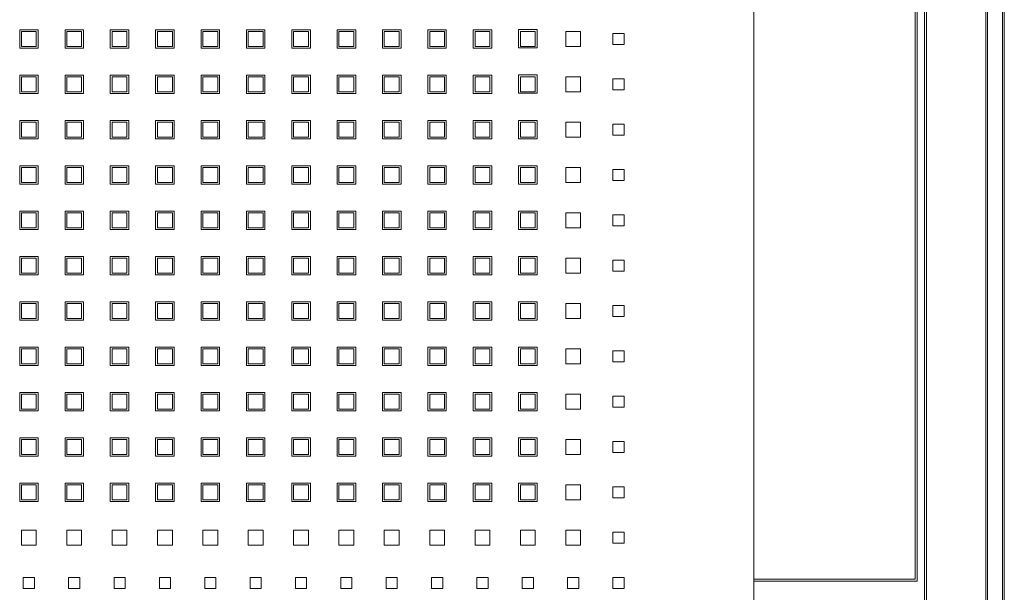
# Model space of a CAD drawing. Header units: millimetres. Extents: x -55054 to 44305, y -132338 to 49528.
# Tile 51 of 72: x 34789 to 35054, y -75463 to -75309. Entities that reach past the tile are written whole.
import ezdxf

# ---------------------------------------------------------------- set-up
doc = ezdxf.new("R2010")
doc.units = ezdxf.units.MM
doc.header["$LTSCALE"] = 100
doc.layers.add('GL-urzadzenia', color=96, linetype='Continuous', lineweight=20)

# ---------------------------------------------------------------- blocks, each defined once
blk = doc.blocks.new('RSen_55_ME_FB_SOg - fxza50a2veb - fully flat decoration panel - SH_daikin_tbq - standard-4997338-bottom')
at = {"lineweight": 18}
for p, q in [((287, -287), (287, 287)), ((287.5, -287.5), (287.5, 287.5)), ((282.5, 282.5), (282.5, -282.5)), ((283, 283), (283, -283)), ((266, -266), (266, 266)), ((266.5, 266.5), (266.5, -266.5)), ((220, -220), (220, 220)), ((220, 220), (220, -220)), ((263.5, -182.5), (263.5, 182.5)), ((264, 183), (264, -183)), ((22.04, -34.24), (27.04, -34.24)), ((22.04, -39.24), (22.04, -34.24)), ((27.04, -34.24), (27.04, -39.24)), ((34.27, -34.24), (39.27, -34.24)), ((34.27, -39.24), (34.27, -34.24)), ((39.27, -34.24), (39.27, -39.24)), ((46.47, -39.24), (46.47, -34.24)), ((46.47, -34.24), (51.47, -34.24)), ((51.47, -34.24), (51.47, -39.24)), ((58.67, -39.24), (58.67, -34.24)), ((58.67, -34.24), (63.67, -34.24)), ((63.67, -34.24), (63.67, -39.24)), ((70.93, -34.24), (75.93, -34.24)), ((70.93, -39.24), (70.93, -34.24)), ((75.93, -34.24), (75.93, -39.24)), ((83.16, -34.24), (88.16, -34.24)), ((83.16, -39.24), (83.16, -34.24)), ((88.16, -34.24), (88.16, -39.24)), ((95.42, -34.24), (100.42, -34.24)), ((95.42, -39.24), (95.42, -34.24)), ((100.42, -34.24), (100.42, -39.24)), ((107.65, -34.24), (112.65, -34.24)), ((107.65, -39.24), (107.65, -34.24)), ((112.65, -34.24), (112.65, -39.24)), ((119.85, -39.24), (119.85, -34.24)), ((119.85, -34.24), (124.85, -34.24)), ((124.85, -34.24), (124.85, -39.24)), ((132.05, -39.24), (132.05, -34.24)), ((132.05, -34.24), (137.05, -34.24)), ((137.05, -34.24), (137.05, -39.24)), ((144.31, -34.24), (149.31, -34.24)), ((144.31, -39.24), (144.31, -34.24)), ((149.31, -34.24), (149.31, -39.24)), ((156.54, -39.14), (156.54, -34.14)), ((156.54, -34.14), (161.54, -34.14)), ((161.54, -34.14), (161.54, -39.14)), ((26.51, -34.74), (22.51, -34.74)), ((22.51, -34.74), (22.51, -38.74)), ((26.51, -38.74), (26.51, -34.74)), ((38.74, -34.74), (34.74, -34.74)), ((34.74, -34.74), (34.74, -38.74)), ((38.74, -38.74), (38.74, -34.74)), ((50.97, -34.74), (46.97, -34.74)), ((46.97, -34.74), (46.97, -38.74)), ((50.97, -38.74), (50.97, -34.74)), ((63.2, -34.74), (59.2, -34.74)), ((59.2, -34.74), (59.2, -38.74)), ((63.2, -38.74), (63.2, -34.74)), ((75.43, -34.74), (71.43, -34.74)), ((71.43, -34.74), (71.43, -38.74)), ((75.43, -38.74), (75.43, -34.74)), ((87.66, -34.74), (83.66, -34.74)), ((83.66, -34.74), (83.66, -38.74)), ((87.66, -38.74), (87.66, -34.74)), ((99.89, -34.74), (95.89, -34.74)), ((95.89, -34.74), (95.89, -38.74)), ((99.89, -38.74), (99.89, -34.74)), ((112.12, -34.74), (108.12, -34.74)), ((108.12, -34.74), (108.12, -38.74)), ((112.12, -38.74), (112.12, -34.74)), ((124.35, -34.74), (120.35, -34.74)), ((120.35, -34.74), (120.35, -38.74)), ((124.35, -38.74), (124.35, -34.74)), ((136.58, -34.74), (132.58, -34.74)), ((132.58, -34.74), (132.58, -38.74)), ((136.58, -38.74), (136.58, -34.74)), ((148.81, -34.74), (144.81, -34.74)), ((144.81, -34.74), (144.81, -38.74)), ((148.81, -38.74), (148.81, -34.74)), ((161.04, -34.74), (157.04, -34.74)), ((157.04, -34.74), (157.04, -38.74)), ((161.04, -38.74), (161.04, -34.74)), ((169.27, -38.74), (169.27, -34.74)), ((169.27, -34.74), (173.27, -34.74)), ((173.27, -34.74), (173.27, -38.74)), ((182, -38.24), (182, -35.24)), ((182, -35.24), (185, -35.24)), ((185, -35.24), (185, -38.24)), ((27.04, -39.24), (22.04, -39.24)), ((22.51, -38.74), (26.51, -38.74)), ((39.27, -39.24), (34.27, -39.24)), ((34.74, -38.74), (38.74, -38.74)), ((51.47, -39.24), (46.47, -39.24)), ((46.97, -38.74), (50.97, -38.74)), ((63.67, -39.24), (58.67, -39.24)), ((59.2, -38.74), (63.2, -38.74)), ((75.93, -39.24), (70.93, -39.24)), ((71.43, -38.74), (75.43, -38.74)), ((88.16, -39.24), (83.16, -39.24)), ((83.66, -38.74), (87.66, -38.74)), ((100.42, -39.24), (95.42, -39.24)), ((95.89, -38.74), (99.89, -38.74)), ((112.65, -39.24), (107.65, -39.24)), ((108.12, -38.74), (112.12, -38.74)), ((124.85, -39.24), (119.85, -39.24)), ((120.35, -38.74), (124.35, -38.74)), ((137.05, -39.24), (132.05, -39.24)), ((132.58, -38.74), (136.58, -38.74)), ((149.31, -39.24), (144.31, -39.24)), ((144.81, -38.74), (148.81, -38.74)), ((161.54, -39.14), (156.54, -39.14)), ((157.04, -38.74), (161.04, -38.74)), ((173.27, -38.74), (169.27, -38.74)), ((185, -38.24), (182, -38.24)), ((22.04, -46.47), (27.04, -46.47)), ((22.04, -51.47), (22.04, -46.47)), ((26.51, -46.97), (22.51, -46.97)), ((22.51, -46.97), (22.51, -50.97)), ((26.51, -50.97), (26.51, -46.97)), ((27.04, -46.47), (27.04, -51.47)), ((34.27, -46.47), (39.27, -46.47)), ((34.27, -51.47), (34.27, -46.47)), ((38.74, -46.97), (34.74, -46.97)), ((34.74, -46.97), (34.74, -50.97)), ((38.74, -50.97), (38.74, -46.97)), ((39.27, -46.47), (39.27, -51.47)), ((46.47, -51.47), (46.47, -46.47)), ((46.47, -46.47), (51.47, -46.47)), ((50.97, -46.97), (46.97, -46.97)), ((46.97, -46.97), (46.97, -50.97)), ((50.97, -50.97), (50.97, -46.97)), ((51.47, -46.47), (51.47, -51.47)), ((58.67, -51.47), (58.67, -46.47)), ((58.67, -46.47), (63.67, -46.47)), ((63.2, -46.97), (59.2, -46.97)), ((59.2, -46.97), (59.2, -50.97)), ((63.2, -50.97), (63.2, -46.97)), ((63.67, -46.47), (63.67, -51.47)), ((70.93, -46.47), (75.93, -46.47)), ((70.93, -51.47), (70.93, -46.47)), ((75.43, -46.97), (71.43, -46.97)), ((71.43, -46.97), (71.43, -50.97)), ((75.43, -50.97), (75.43, -46.97)), ((75.93, -46.47), (75.93, -51.47)), ((83.16, -46.47), (88.16, -46.47)), ((83.16, -51.47), (83.16, -46.47)), ((87.66, -46.97), (83.66, -46.97)), ((83.66, -46.97), (83.66, -50.97)), ((87.66, -50.97), (87.66, -46.97)), ((88.16, -46.47), (88.16, -51.47)), ((95.42, -46.47), (100.42, -46.47)), ((95.42, -51.47), (95.42, -46.47)), ((99.89, -46.97), (95.89, -46.97)), ((95.89, -46.97), (95.89, -50.97)), ((99.89, -50.97), (99.89, -46.97)), ((100.42, -46.47), (100.42, -51.47)), ((107.65, -46.47), (112.65, -46.47)), ((107.65, -51.47), (107.65, -46.47)), ((112.12, -46.97), (108.12, -46.97)), ((108.12, -46.97), (108.12, -50.97)), ((112.12, -50.97), (112.12, -46.97)), ((112.65, -46.47), (112.65, -51.47)), ((119.85, -51.47), (119.85, -46.47)), ((119.85, -46.47), (124.85, -46.47)), ((124.35, -46.97), (120.35, -46.97)), ((120.35, -46.97), (120.35, -50.97)), ((124.35, -50.97), (124.35, -46.97)), ((124.85, -46.47), (124.85, -51.47)), ((132.05, -51.47), (132.05, -46.47)), ((132.05, -46.47), (137.05, -46.47)), ((136.58, -46.97), (132.58, -46.97)), ((132.58, -46.97), (132.58, -50.97)), ((136.58, -50.97), (136.58, -46.97)), ((137.05, -46.47), (137.05, -51.47)), ((144.31, -46.47), (149.31, -46.47)), ((144.31, -51.47), (144.31, -46.47)), ((148.81, -46.97), (144.81, -46.97)), ((144.81, -46.97), (144.81, -50.97)), ((148.81, -50.97), (148.81, -46.97)), ((149.31, -46.47), (149.31, -51.47)), ((156.54, -51.37), (156.54, -46.37)), ((156.54, -46.37), (161.54, -46.37)), ((161.04, -46.97), (157.04, -46.97)), ((157.04, -46.97), (157.04, -50.97)), ((161.04, -50.97), (161.04, -46.97)), ((161.54, -46.37), (161.54, -51.37)), ((169.27, -50.97), (169.27, -46.97)), ((169.27, -46.97), (173.27, -46.97)), ((173.27, -46.97), (173.27, -50.97)), ((182, -50.47), (182, -47.47)), ((182, -47.47), (185, -47.47)), ((185, -47.47), (185, -50.47)), ((27.04, -51.47), (22.04, -51.47)), ((22.51, -50.97), (26.51, -50.97)), ((39.27, -51.47), (34.27, -51.47)), ((34.74, -50.97), (38.74, -50.97)), ((51.47, -51.47), (46.47, -51.47)), ((46.97, -50.97), (50.97, -50.97)), ((63.67, -51.47), (58.67, -51.47)), ((59.2, -50.97), (63.2, -50.97)), ((75.93, -51.47), (70.93, -51.47)), ((71.43, -50.97), (75.43, -50.97)), ((88.16, -51.47), (83.16, -51.47)), ((83.66, -50.97), (87.66, -50.97)), ((100.42, -51.47), (95.42, -51.47)), ((95.89, -50.97), (99.89, -50.97)), ((112.65, -51.47), (107.65, -51.47)), ((108.12, -50.97), (112.12, -50.97)), ((124.85, -51.47), (119.85, -51.47)), ((120.35, -50.97), (124.35, -50.97)), ((137.05, -51.47), (132.05, -51.47)), ((132.58, -50.97), (136.58, -50.97)), ((149.31, -51.47), (144.31, -51.47)), ((144.81, -50.97), (148.81, -50.97)), ((161.54, -51.37), (156.54, -51.37)), ((157.04, -50.97), (161.04, -50.97)), ((173.27, -50.97), (169.27, -50.97)), ((185, -50.47), (182, -50.47)), ((22.04, -58.7), (27.04, -58.7)), ((22.04, -63.7), (22.04, -58.7)), ((26.51, -59.2), (22.51, -59.2)), ((22.51, -59.2), (22.51, -63.2)), ((26.51, -63.2), (26.51, -59.2)), ((27.04, -58.7), (27.04, -63.7)), ((34.27, -58.7), (39.27, -58.7)), ((34.27, -63.7), (34.27, -58.7)), ((38.74, -59.2), (34.74, -59.2)), ((34.74, -59.2), (34.74, -63.2)), ((38.74, -63.2), (38.74, -59.2)), ((39.27, -58.7), (39.27, -63.7)), ((46.47, -63.7), (46.47, -58.7)), ((46.47, -58.7), (51.47, -58.7)), ((50.97, -59.2), (46.97, -59.2)), ((46.97, -59.2), (46.97, -63.2)), ((50.97, -63.2), (50.97, -59.2)), ((51.47, -58.7), (51.47, -63.7)), ((58.67, -63.7), (58.67, -58.7)), ((58.67, -58.7), (63.67, -58.7)), ((63.2, -59.2), (59.2, -59.2)), ((59.2, -59.2), (59.2, -63.2)), ((63.2, -63.2), (63.2, -59.2)), ((63.67, -58.7), (63.67, -63.7)), ((70.93, -58.7), (75.93, -58.7)), ((70.93, -63.7), (70.93, -58.7)), ((75.43, -59.2), (71.43, -59.2)), ((71.43, -59.2), (71.43, -63.2)), ((75.43, -63.2), (75.43, -59.2)), ((75.93, -58.7), (75.93, -63.7)), ((83.16, -58.7), (88.16, -58.7)), ((83.16, -63.7), (83.16, -58.7)), ((87.66, -59.2), (83.66, -59.2)), ((83.66, -59.2), (83.66, -63.2)), ((87.66, -63.2), (87.66, -59.2)), ((88.16, -58.7), (88.16, -63.7)), ((95.42, -58.7), (100.42, -58.7)), ((95.42, -63.7), (95.42, -58.7)), ((99.89, -59.2), (95.89, -59.2)), ((95.89, -59.2), (95.89, -63.2)), ((99.89, -63.2), (99.89, -59.2)), ((100.42, -58.7), (100.42, -63.7)), ((107.65, -58.7), (112.65, -58.7)), ((107.65, -63.7), (107.65, -58.7)), ((112.12, -59.2), (108.12, -59.2)), ((108.12, -59.2), (108.12, -63.2)), ((112.12, -63.2), (112.12, -59.2)), ((112.65, -58.7), (112.65, -63.7)), ((119.85, -63.7), (119.85, -58.7)), ((119.85, -58.7), (124.85, -58.7)), ((124.35, -59.2), (120.35, -59.2)), ((120.35, -59.2), (120.35, -63.2)), ((124.35, -63.2), (124.35, -59.2)), ((124.85, -58.7), (124.85, -63.7)), ((132.05, -63.7), (132.05, -58.7)), ((132.05, -58.7), (137.05, -58.7)), ((136.58, -59.2), (132.58, -59.2)), ((132.58, -59.2), (132.58, -63.2)), ((136.58, -63.2), (136.58, -59.2)), ((137.05, -58.7), (137.05, -63.7)), ((144.31, -58.7), (149.31, -58.7)), ((144.31, -63.7), (144.31, -58.7)), ((148.81, -59.2), (144.81, -59.2)), ((144.81, -59.2), (144.81, -63.2)), ((148.81, -63.2), (148.81, -59.2)), ((149.31, -58.7), (149.31, -63.7)), ((156.54, -63.7), (156.54, -58.7)), ((156.54, -58.7), (161.54, -58.7)), ((161.04, -59.2), (157.04, -59.2)), ((157.04, -59.2), (157.04, -63.2)), ((161.04, -63.2), (161.04, -59.2)), ((161.54, -58.7), (161.54, -63.7)), ((169.27, -63.2), (169.27, -59.2)), ((169.27, -59.2), (173.27, -59.2)), ((173.27, -59.2), (173.27, -63.2)), ((182, -62.7), (182, -59.7)), ((182, -59.7), (185, -59.7)), ((185, -59.7), (185, -62.7)), ((27.04, -63.7), (22.04, -63.7)), ((22.51, -63.2), (26.51, -63.2)), ((39.27, -63.7), (34.27, -63.7)), ((34.74, -63.2), (38.74, -63.2)), ((51.47, -63.7), (46.47, -63.7)), ((46.97, -63.2), (50.97, -63.2)), ((63.67, -63.7), (58.67, -63.7)), ((59.2, -63.2), (63.2, -63.2)), ((75.93, -63.7), (70.93, -63.7)), ((71.43, -63.2), (75.43, -63.2)), ((88.16, -63.7), (83.16, -63.7)), ((83.66, -63.2), (87.66, -63.2)), ((100.42, -63.7), (95.42, -63.7)), ((95.89, -63.2), (99.89, -63.2)), ((112.65, -63.7), (107.65, -63.7)), ((108.12, -63.2), (112.12, -63.2)), ((124.85, -63.7), (119.85, -63.7)), ((120.35, -63.2), (124.35, -63.2)), ((137.05, -63.7), (132.05, -63.7)), ((132.58, -63.2), (136.58, -63.2)), ((149.31, -63.7), (144.31, -63.7)), ((144.81, -63.2), (148.81, -63.2)), ((161.54, -63.7), (156.54, -63.7)), ((157.04, -63.2), (161.04, -63.2)), ((173.27, -63.2), (169.27, -63.2)), ((185, -62.7), (182, -62.7)), ((22.04, -70.93), (27.04, -70.93)), ((22.04, -75.93), (22.04, -70.93)), ((26.51, -71.43), (22.51, -71.43)), ((22.51, -71.43), (22.51, -75.43)), ((26.51, -75.43), (26.51, -71.43)), ((27.04, -70.93), (27.04, -75.93)), ((34.27, -70.93), (39.27, -70.93)), ((34.27, -75.93), (34.27, -70.93)), ((38.74, -71.43), (34.74, -71.43)), ((34.74, -71.43), (34.74, -75.43)), ((38.74, -75.43), (38.74, -71.43)), ((39.27, -70.93), (39.27, -75.93)), ((46.47, -75.93), (46.47, -70.93)), ((46.47, -70.93), (51.47, -70.93)), ((50.97, -71.43), (46.97, -71.43)), ((46.97, -71.43), (46.97, -75.43)), ((50.97, -75.43), (50.97, -71.43)), ((51.47, -70.93), (51.47, -75.93)), ((58.67, -75.93), (58.67, -70.93)), ((58.67, -70.93), (63.67, -70.93)), ((63.2, -71.43), (59.2, -71.43)), ((59.2, -71.43), (59.2, -75.43)), ((63.2, -75.43), (63.2, -71.43)), ((63.67, -70.93), (63.67, -75.93)), ((70.93, -70.93), (75.93, -70.93)), ((70.93, -75.93), (70.93, -70.93)), ((75.43, -71.43), (71.43, -71.43)), ((71.43, -71.43), (71.43, -75.43)), ((75.43, -75.43), (75.43, -71.43)), ((75.93, -70.93), (75.93, -75.93)), ((83.16, -70.93), (88.16, -70.93)), ((83.16, -75.93), (83.16, -70.93)), ((87.66, -71.43), (83.66, -71.43)), ((83.66, -71.43), (83.66, -75.43)), ((87.66, -75.43), (87.66, -71.43)), ((88.16, -70.93), (88.16, -75.93)), ((95.42, -70.93), (100.42, -70.93)), ((95.42, -75.93), (95.42, -70.93)), ((99.89, -71.43), (95.89, -71.43)), ((95.89, -71.43), (95.89, -75.43)), ((99.89, -75.43), (99.89, -71.43)), ((100.42, -70.93), (100.42, -75.93)), ((107.65, -70.93), (112.65, -70.93)), ((107.65, -75.93), (107.65, -70.93)), ((112.12, -71.43), (108.12, -71.43)), ((108.12, -71.43), (108.12, -75.43)), ((112.12, -75.43), (112.12, -71.43)), ((112.65, -70.93), (112.65, -75.93)), ((119.85, -75.93), (119.85, -70.93)), ((119.85, -70.93), (124.85, -70.93)), ((124.35, -71.43), (120.35, -71.43)), ((120.35, -71.43), (120.35, -75.43)), ((124.35, -75.43), (124.35, -71.43)), ((124.85, -70.93), (124.85, -75.93)), ((132.05, -75.93), (132.05, -70.93)), ((132.05, -70.93), (137.05, -70.93)), ((136.58, -71.43), (132.58, -71.43)), ((132.58, -71.43), (132.58, -75.43)), ((136.58, -75.43), (136.58, -71.43)), ((137.05, -70.93), (137.05, -75.93)), ((144.31, -70.93), (149.31, -70.93)), ((144.31, -75.93), (144.31, -70.93)), ((148.81, -71.43), (144.81, -71.43)), ((144.81, -71.43), (144.81, -75.43)), ((148.81, -75.43), (148.81, -71.43)), ((149.31, -70.93), (149.31, -75.93)), ((156.54, -75.93), (156.54, -70.93)), ((156.54, -70.93), (161.54, -70.93)), ((161.04, -71.43), (157.04, -71.43)), ((157.04, -71.43), (157.04, -75.43)), ((161.04, -75.43), (161.04, -71.43)), ((161.54, -70.93), (161.54, -75.93)), ((169.27, -75.43), (169.27, -71.43)), ((169.27, -71.43), (173.27, -71.43)), ((173.27, -71.43), (173.27, -75.43)), ((182, -74.93), (182, -71.93)), ((182, -71.93), (185, -71.93)), ((185, -71.93), (185, -74.93)), ((27.04, -75.93), (22.04, -75.93)), ((22.51, -75.43), (26.51, -75.43)), ((39.27, -75.93), (34.27, -75.93)), ((34.74, -75.43), (38.74, -75.43)), ((51.47, -75.93), (46.47, -75.93)), ((46.97, -75.43), (50.97, -75.43)), ((63.67, -75.93), (58.67, -75.93)), ((59.2, -75.43), (63.2, -75.43)), ((75.93, -75.93), (70.93, -75.93)), ((71.43, -75.43), (75.43, -75.43)), ((88.16, -75.93), (83.16, -75.93)), ((83.66, -75.43), (87.66, -75.43)), ((100.42, -75.93), (95.42, -75.93)), ((95.89, -75.43), (99.89, -75.43)), ((112.65, -75.93), (107.65, -75.93)), ((108.12, -75.43), (112.12, -75.43)), ((124.85, -75.93), (119.85, -75.93)), ((120.35, -75.43), (124.35, -75.43)), ((137.05, -75.93), (132.05, -75.93)), ((132.58, -75.43), (136.58, -75.43)), ((149.31, -75.93), (144.31, -75.93)), ((144.81, -75.43), (148.81, -75.43)), ((161.54, -75.93), (156.54, -75.93)), ((157.04, -75.43), (161.04, -75.43)), ((173.27, -75.43), (169.27, -75.43)), ((185, -74.93), (182, -74.93)), ((22.04, -83.16), (27.04, -83.16)), ((22.04, -88.16), (22.04, -83.16)), ((26.51, -83.66), (22.51, -83.66)), ((22.51, -83.66), (22.51, -87.66)), ((26.51, -87.66), (26.51, -83.66)), ((27.04, -83.16), (27.04, -88.16)), ((34.27, -83.16), (39.27, -83.16)), ((34.27, -88.16), (34.27, -83.16)), ((38.74, -83.66), (34.74, -83.66)), ((34.74, -83.66), (34.74, -87.66)), ((38.74, -87.66), (38.74, -83.66)), ((39.27, -83.16), (39.27, -88.16)), ((46.47, -88.16), (46.47, -83.16)), ((46.47, -83.16), (51.47, -83.16)), ((50.97, -83.66), (46.97, -83.66)), ((46.97, -83.66), (46.97, -87.66)), ((50.97, -87.66), (50.97, -83.66)), ((51.47, -83.16), (51.47, -88.16)), ((58.67, -88.16), (58.67, -83.16)), ((58.67, -83.16), (63.67, -83.16)), ((63.2, -83.66), (59.2, -83.66)), ((59.2, -83.66), (59.2, -87.66)), ((63.2, -87.66), (63.2, -83.66)), ((63.67, -83.16), (63.67, -88.16)), ((70.93, -83.16), (75.93, -83.16)), ((70.93, -88.16), (70.93, -83.16)), ((75.43, -83.66), (71.43, -83.66)), ((71.43, -83.66), (71.43, -87.66)), ((75.43, -87.66), (75.43, -83.66)), ((75.93, -83.16), (75.93, -88.16)), ((83.16, -83.16), (88.16, -83.16)), ((83.16, -88.16), (83.16, -83.16)), ((87.66, -83.66), (83.66, -83.66)), ((83.66, -83.66), (83.66, -87.66)), ((87.66, -87.66), (87.66, -83.66)), ((88.16, -83.16), (88.16, -88.16)), ((95.42, -83.16), (100.42, -83.16)), ((95.42, -88.16), (95.42, -83.16)), ((99.89, -83.66), (95.89, -83.66)), ((95.89, -83.66), (95.89, -87.66)), ((99.89, -87.66), (99.89, -83.66)), ((100.42, -83.16), (100.42, -88.16)), ((107.65, -83.16), (112.65, -83.16)), ((107.65, -88.16), (107.65, -83.16)), ((112.12, -83.66), (108.12, -83.66)), ((108.12, -83.66), (108.12, -87.66)), ((112.12, -87.66), (112.12, -83.66)), ((112.65, -83.16), (112.65, -88.16)), ((119.85, -88.16), (119.85, -83.16)), ((119.85, -83.16), (124.85, -83.16)), ((124.35, -83.66), (120.35, -83.66)), ((120.35, -83.66), (120.35, -87.66)), ((124.35, -87.66), (124.35, -83.66)), ((124.85, -83.16), (124.85, -88.16)), ((132.05, -88.16), (132.05, -83.16)), ((132.05, -83.16), (137.05, -83.16)), ((136.58, -83.66), (132.58, -83.66)), ((132.58, -83.66), (132.58, -87.66)), ((136.58, -87.66), (136.58, -83.66)), ((137.05, -83.16), (137.05, -88.16)), ((144.31, -83.16), (149.31, -83.16)), ((144.31, -88.16), (144.31, -83.16)), ((148.81, -83.66), (144.81, -83.66)), ((144.81, -83.66), (144.81, -87.66)), ((148.81, -87.66), (148.81, -83.66)), ((149.31, -83.16), (149.31, -88.16)), ((156.54, -88.16), (156.54, -83.16)), ((156.54, -83.16), (161.54, -83.16)), ((161.04, -83.66), (157.04, -83.66)), ((157.04, -83.66), (157.04, -87.66)), ((161.04, -87.66), (161.04, -83.66)), ((161.54, -83.16), (161.54, -88.16)), ((169.27, -87.66), (169.27, -83.66)), ((169.27, -83.66), (173.27, -83.66)), ((173.27, -83.66), (173.27, -87.66)), ((182, -87.16), (182, -84.16)), ((182, -84.16), (185, -84.16)), ((185, -84.16), (185, -87.16)), ((185, -87.16), (182, -87.16)), ((27.04, -88.16), (22.04, -88.16)), ((22.51, -87.66), (26.51, -87.66)), ((39.27, -88.16), (34.27, -88.16)), ((34.74, -87.66), (38.74, -87.66)), ((51.47, -88.16), (46.47, -88.16)), ((46.97, -87.66), (50.97, -87.66)), ((63.67, -88.16), (58.67, -88.16)), ((59.2, -87.66), (63.2, -87.66)), ((75.93, -88.16), (70.93, -88.16)), ((71.43, -87.66), (75.43, -87.66)), ((88.16, -88.16), (83.16, -88.16)), ((83.66, -87.66), (87.66, -87.66)), ((100.42, -88.16), (95.42, -88.16)), ((95.89, -87.66), (99.89, -87.66)), ((112.65, -88.16), (107.65, -88.16)), ((108.12, -87.66), (112.12, -87.66)), ((124.85, -88.16), (119.85, -88.16)), ((120.35, -87.66), (124.35, -87.66)), ((137.05, -88.16), (132.05, -88.16)), ((132.58, -87.66), (136.58, -87.66)), ((149.31, -88.16), (144.31, -88.16)), ((144.81, -87.66), (148.81, -87.66)), ((161.54, -88.16), (156.54, -88.16)), ((157.04, -87.66), (161.04, -87.66)), ((173.27, -87.66), (169.27, -87.66)), ((22.04, -95.39), (27.04, -95.39)), ((22.04, -100.39), (22.04, -95.39)), ((27.04, -95.39), (27.04, -100.39)), ((34.27, -95.39), (39.27, -95.39)), ((34.27, -100.39), (34.27, -95.39)), ((39.27, -95.39), (39.27, -100.39)), ((46.47, -100.39), (46.47, -95.39)), ((46.47, -95.39), (51.47, -95.39)), ((51.47, -95.39), (51.47, -100.39)), ((58.67, -100.39), (58.67, -95.39)), ((58.67, -95.39), (63.67, -95.39)), ((63.67, -95.39), (63.67, -100.39)), ((70.93, -95.39), (75.93, -95.39)), ((70.93, -100.39), (70.93, -95.39)), ((75.93, -95.39), (75.93, -100.39)), ((83.16, -95.39), (88.16, -95.39)), ((83.16, -100.39), (83.16, -95.39)), ((88.16, -95.39), (88.16, -100.39)), ((95.42, -95.39), (100.42, -95.39)), ((95.42, -100.39), (95.42, -95.39)), ((100.42, -95.39), (100.42, -100.39)), ((107.65, -95.39), (112.65, -95.39)), ((107.65, -100.39), (107.65, -95.39)), ((112.65, -95.39), (112.65, -100.39)), ((119.85, -100.39), (119.85, -95.39)), ((119.85, -95.39), (124.85, -95.39)), ((124.85, -95.39), (124.85, -100.39)), ((132.05, -100.39), (132.05, -95.39)), ((132.05, -95.39), (137.05, -95.39)), ((137.05, -95.39), (137.05, -100.39)), ((144.31, -95.39), (149.31, -95.39)), ((144.31, -100.39), (144.31, -95.39)), ((149.31, -95.39), (149.31, -100.39)), ((156.54, -100.39), (156.54, -95.39)), ((156.54, -95.39), (161.54, -95.39)), ((161.54, -95.39), (161.54, -100.39)), ((26.51, -95.89), (22.51, -95.89)), ((22.51, -95.89), (22.51, -99.89)), ((26.51, -99.89), (26.51, -95.89)), ((38.74, -95.89), (34.74, -95.89)), ((34.74, -95.89), (34.74, -99.89)), ((38.74, -99.89), (38.74, -95.89)), ((50.97, -95.89), (46.97, -95.89)), ((46.97, -95.89), (46.97, -99.89)), ((50.97, -99.89), (50.97, -95.89)), ((63.2, -95.89), (59.2, -95.89)), ((59.2, -95.89), (59.2, -99.89)), ((63.2, -99.89), (63.2, -95.89)), ((75.43, -95.89), (71.43, -95.89)), ((71.43, -95.89), (71.43, -99.89)), ((75.43, -99.89), (75.43, -95.89)), ((87.66, -95.89), (83.66, -95.89)), ((83.66, -95.89), (83.66, -99.89)), ((87.66, -99.89), (87.66, -95.89)), ((99.89, -95.89), (95.89, -95.89)), ((95.89, -95.89), (95.89, -99.89)), ((99.89, -99.89), (99.89, -95.89)), ((112.12, -95.89), (108.12, -95.89)), ((108.12, -95.89), (108.12, -99.89)), ((112.12, -99.89), (112.12, -95.89)), ((124.35, -95.89), (120.35, -95.89)), ((120.35, -95.89), (120.35, -99.89)), ((124.35, -99.89), (124.35, -95.89)), ((136.58, -95.89), (132.58, -95.89)), ((132.58, -95.89), (132.58, -99.89)), ((136.58, -99.89), (136.58, -95.89)), ((148.81, -95.89), (144.81, -95.89)), ((144.81, -95.89), (144.81, -99.89)), ((148.81, -99.89), (148.81, -95.89)), ((161.04, -95.89), (157.04, -95.89)), ((157.04, -95.89), (157.04, -99.89)), ((161.04, -99.89), (161.04, -95.89)), ((169.27, -99.89), (169.27, -95.89)), ((169.27, -95.89), (173.27, -95.89)), ((173.27, -95.89), (173.27, -99.89)), ((182, -99.39), (182, -96.39)), ((182, -96.39), (185, -96.39)), ((185, -96.39), (185, -99.39)), ((27.04, -100.39), (22.04, -100.39)), ((22.51, -99.89), (26.51, -99.89)), ((39.27, -100.39), (34.27, -100.39)), ((34.74, -99.89), (38.74, -99.89)), ((51.47, -100.39), (46.47, -100.39)), ((46.97, -99.89), (50.97, -99.89)), ((63.67, -100.39), (58.67, -100.39)), ((59.2, -99.89), (63.2, -99.89)), ((75.93, -100.39), (70.93, -100.39)), ((71.43, -99.89), (75.43, -99.89)), ((88.16, -100.39), (83.16, -100.39)), ((83.66, -99.89), (87.66, -99.89)), ((100.42, -100.39), (95.42, -100.39)), ((95.89, -99.89), (99.89, -99.89)), ((112.65, -100.39), (107.65, -100.39)), ((108.12, -99.89), (112.12, -99.89)), ((124.85, -100.39), (119.85, -100.39)), ((120.35, -99.89), (124.35, -99.89)), ((137.05, -100.39), (132.05, -100.39)), ((132.58, -99.89), (136.58, -99.89)), ((149.31, -100.39), (144.31, -100.39)), ((144.81, -99.89), (148.81, -99.89)), ((161.54, -100.39), (156.54, -100.39)), ((157.04, -99.89), (161.04, -99.89)), ((173.27, -99.89), (169.27, -99.89)), ((185, -99.39), (182, -99.39)), ((22.04, -107.62), (27.04, -107.62)), ((22.04, -112.62), (22.04, -107.62)), ((26.51, -108.12), (22.51, -108.12)), ((22.51, -108.12), (22.51, -112.12)), ((26.51, -112.12), (26.51, -108.12)), ((27.04, -107.62), (27.04, -112.62)), ((34.27, -107.62), (39.27, -107.62)), ((34.27, -112.62), (34.27, -107.62)), ((38.74, -108.12), (34.74, -108.12)), ((34.74, -108.12), (34.74, -112.12)), ((38.74, -112.12), (38.74, -108.12)), ((39.27, -107.62), (39.27, -112.62)), ((46.47, -112.62), (46.47, -107.62)), ((46.47, -107.62), (51.47, -107.62)), ((50.97, -108.12), (46.97, -108.12)), ((46.97, -108.12), (46.97, -112.12)), ((50.97, -112.12), (50.97, -108.12)), ((51.47, -107.62), (51.47, -112.62)), ((58.67, -112.62), (58.67, -107.62)), ((58.67, -107.62), (63.67, -107.62)), ((63.2, -108.12), (59.2, -108.12)), ((59.2, -108.12), (59.2, -112.12)), ((63.2, -112.12), (63.2, -108.12)), ((63.67, -107.62), (63.67, -112.62)), ((70.93, -107.62), (75.93, -107.62)), ((70.93, -112.62), (70.93, -107.62)), ((75.43, -108.12), (71.43, -108.12)), ((71.43, -108.12), (71.43, -112.12)), ((75.43, -112.12), (75.43, -108.12)), ((75.93, -107.62), (75.93, -112.62)), ((83.16, -107.62), (88.16, -107.62)), ((83.16, -112.62), (83.16, -107.62)), ((87.66, -108.12), (83.66, -108.12)), ((83.66, -108.12), (83.66, -112.12)), ((87.66, -112.12), (87.66, -108.12)), ((88.16, -107.62), (88.16, -112.62)), ((95.42, -107.62), (100.42, -107.62)), ((95.42, -112.62), (95.42, -107.62)), ((99.89, -108.12), (95.89, -108.12)), ((95.89, -108.12), (95.89, -112.12)), ((99.89, -112.12), (99.89, -108.12)), ((100.42, -107.62), (100.42, -112.62)), ((107.65, -107.62), (112.65, -107.62)), ((107.65, -112.62), (107.65, -107.62)), ((112.12, -108.12), (108.12, -108.12)), ((108.12, -108.12), (108.12, -112.12)), ((112.12, -112.12), (112.12, -108.12)), ((112.65, -107.62), (112.65, -112.62)), ((119.85, -112.62), (119.85, -107.62)), ((119.85, -107.62), (124.85, -107.62)), ((124.35, -108.12), (120.35, -108.12)), ((120.35, -108.12), (120.35, -112.12)), ((124.35, -112.12), (124.35, -108.12)), ((124.85, -107.62), (124.85, -112.62)), ((132.05, -112.62), (132.05, -107.62)), ((132.05, -107.62), (137.05, -107.62)), ((136.58, -108.12), (132.58, -108.12)), ((132.58, -108.12), (132.58, -112.12)), ((136.58, -112.12), (136.58, -108.12)), ((137.05, -107.62), (137.05, -112.62)), ((144.31, -107.62), (149.31, -107.62)), ((144.31, -112.62), (144.31, -107.62)), ((148.81, -108.12), (144.81, -108.12)), ((144.81, -108.12), (144.81, -112.12)), ((148.81, -112.12), (148.81, -108.12)), ((149.31, -107.62), (149.31, -112.62)), ((156.54, -112.62), (156.54, -107.62)), ((156.54, -107.62), (161.54, -107.62)), ((161.04, -108.12), (157.04, -108.12)), ((157.04, -108.12), (157.04, -112.12)), ((161.04, -112.12), (161.04, -108.12)), ((161.54, -107.62), (161.54, -112.62)), ((169.27, -112.12), (169.27, -108.12)), ((169.27, -108.12), (173.27, -108.12)), ((173.27, -108.12), (173.27, -112.12)), ((182, -111.62), (182, -108.62)), ((182, -108.62), (185, -108.62)), ((185, -108.62), (185, -111.62)), ((27.04, -112.62), (22.04, -112.62)), ((22.51, -112.12), (26.51, -112.12)), ((39.27, -112.62), (34.27, -112.62)), ((34.74, -112.12), (38.74, -112.12)), ((51.47, -112.62), (46.47, -112.62)), ((46.97, -112.12), (50.97, -112.12)), ((63.67, -112.62), (58.67, -112.62)), ((59.2, -112.12), (63.2, -112.12)), ((75.93, -112.62), (70.93, -112.62)), ((71.43, -112.12), (75.43, -112.12)), ((88.16, -112.62), (83.16, -112.62)), ((83.66, -112.12), (87.66, -112.12)), ((100.42, -112.62), (95.42, -112.62)), ((95.89, -112.12), (99.89, -112.12)), ((112.65, -112.62), (107.65, -112.62)), ((108.12, -112.12), (112.12, -112.12)), ((124.85, -112.62), (119.85, -112.62)), ((120.35, -112.12), (124.35, -112.12)), ((137.05, -112.62), (132.05, -112.62)), ((132.58, -112.12), (136.58, -112.12)), ((149.31, -112.62), (144.31, -112.62)), ((144.81, -112.12), (148.81, -112.12)), ((161.54, -112.62), (156.54, -112.62)), ((157.04, -112.12), (161.04, -112.12)), ((173.27, -112.12), (169.27, -112.12)), ((185, -111.62), (182, -111.62)), ((22.04, -119.85), (27.04, -119.85)), ((22.04, -124.85), (22.04, -119.85)), ((26.51, -120.35), (22.51, -120.35)), ((22.51, -120.35), (22.51, -124.35)), ((26.51, -124.35), (26.51, -120.35)), ((27.04, -119.85), (27.04, -124.85)), ((34.27, -119.85), (39.27, -119.85)), ((34.27, -124.85), (34.27, -119.85)), ((38.74, -120.35), (34.74, -120.35)), ((34.74, -120.35), (34.74, -124.35)), ((38.74, -124.35), (38.74, -120.35)), ((39.27, -119.85), (39.27, -124.85)), ((46.47, -124.85), (46.47, -119.85)), ((46.47, -119.85), (51.47, -119.85)), ((50.97, -120.35), (46.97, -120.35)), ((46.97, -120.35), (46.97, -124.35)), ((50.97, -124.35), (50.97, -120.35)), ((51.47, -119.85), (51.47, -124.85)), ((58.67, -124.85), (58.67, -119.85)), ((58.67, -119.85), (63.67, -119.85)), ((63.2, -120.35), (59.2, -120.35)), ((59.2, -120.35), (59.2, -124.35)), ((63.2, -124.35), (63.2, -120.35)), ((63.67, -119.85), (63.67, -124.85)), ((70.93, -119.85), (75.93, -119.85)), ((70.93, -124.85), (70.93, -119.85)), ((75.43, -120.35), (71.43, -120.35)), ((71.43, -120.35), (71.43, -124.35)), ((75.43, -124.35), (75.43, -120.35)), ((75.93, -119.85), (75.93, -124.85)), ((83.16, -119.85), (88.16, -119.85)), ((83.16, -124.85), (83.16, -119.85)), ((87.66, -120.35), (83.66, -120.35)), ((83.66, -120.35), (83.66, -124.35)), ((87.66, -124.35), (87.66, -120.35)), ((88.16, -119.85), (88.16, -124.85)), ((95.42, -119.85), (100.42, -119.85)), ((95.42, -124.85), (95.42, -119.85)), ((99.89, -120.35), (95.89, -120.35)), ((95.89, -120.35), (95.89, -124.35)), ((99.89, -124.35), (99.89, -120.35)), ((100.42, -119.85), (100.42, -124.85)), ((107.65, -119.85), (112.65, -119.85)), ((107.65, -124.85), (107.65, -119.85)), ((112.12, -120.35), (108.12, -120.35)), ((108.12, -120.35), (108.12, -124.35)), ((112.12, -124.35), (112.12, -120.35)), ((112.65, -119.85), (112.65, -124.85)), ((119.85, -124.85), (119.85, -119.85)), ((119.85, -119.85), (124.85, -119.85)), ((124.35, -120.35), (120.35, -120.35)), ((120.35, -120.35), (120.35, -124.35)), ((124.35, -124.35), (124.35, -120.35)), ((124.85, -119.85), (124.85, -124.85)), ((132.05, -124.85), (132.05, -119.85)), ((132.05, -119.85), (137.05, -119.85)), ((136.58, -120.35), (132.58, -120.35)), ((132.58, -120.35), (132.58, -124.35)), ((136.58, -124.35), (136.58, -120.35)), ((137.05, -119.85), (137.05, -124.85)), ((144.31, -119.85), (149.31, -119.85)), ((144.31, -124.85), (144.31, -119.85)), ((148.81, -120.35), (144.81, -120.35)), ((144.81, -120.35), (144.81, -124.35)), ((148.81, -124.35), (148.81, -120.35)), ((149.31, -119.85), (149.31, -124.85)), ((156.54, -124.85), (156.54, -119.85)), ((156.54, -119.85), (161.54, -119.85)), ((161.04, -120.35), (157.04, -120.35)), ((157.04, -120.35), (157.04, -124.35)), ((161.04, -124.35), (161.04, -120.35)), ((161.54, -119.85), (161.54, -124.85)), ((169.27, -124.35), (169.27, -120.35)), ((169.27, -120.35), (173.27, -120.35)), ((173.27, -120.35), (173.27, -124.35)), ((182, -123.85), (182, -120.85)), ((182, -120.85), (185, -120.85)), ((185, -120.85), (185, -123.85)), ((22.51, -124.35), (26.51, -124.35)), ((34.74, -124.35), (38.74, -124.35)), ((46.97, -124.35), (50.97, -124.35)), ((59.2, -124.35), (63.2, -124.35)), ((71.43, -124.35), (75.43, -124.35)), ((83.66, -124.35), (87.66, -124.35)), ((95.89, -124.35), (99.89, -124.35)), ((108.12, -124.35), (112.12, -124.35)), ((120.35, -124.35), (124.35, -124.35)), ((132.58, -124.35), (136.58, -124.35)), ((144.81, -124.35), (148.81, -124.35)), ((157.04, -124.35), (161.04, -124.35)), ((173.27, -124.35), (169.27, -124.35)), ((185, -123.85), (182, -123.85)), ((27.04, -124.85), (22.04, -124.85)), ((39.27, -124.85), (34.27, -124.85)), ((51.47, -124.85), (46.47, -124.85)), ((63.67, -124.85), (58.67, -124.85)), ((75.93, -124.85), (70.93, -124.85)), ((88.16, -124.85), (83.16, -124.85)), ((100.42, -124.85), (95.42, -124.85)), ((112.65, -124.85), (107.65, -124.85)), ((124.85, -124.85), (119.85, -124.85)), ((137.05, -124.85), (132.05, -124.85)), ((149.31, -124.85), (144.31, -124.85)), ((161.54, -124.85), (156.54, -124.85)), ((22.04, -132.08), (27.04, -132.08)), ((22.04, -137.08), (22.04, -132.08)), ((26.51, -132.58), (22.51, -132.58)), ((22.51, -132.58), (22.51, -136.58)), ((26.51, -136.58), (26.51, -132.58)), ((27.04, -132.08), (27.04, -137.08)), ((34.27, -132.08), (39.27, -132.08)), ((34.27, -137.08), (34.27, -132.08)), ((38.74, -132.58), (34.74, -132.58)), ((34.74, -132.58), (34.74, -136.58)), ((38.74, -136.58), (38.74, -132.58)), ((39.27, -132.08), (39.27, -137.08)), ((46.47, -137.08), (46.47, -132.08)), ((46.47, -132.08), (51.47, -132.08)), ((50.97, -132.58), (46.97, -132.58)), ((46.97, -132.58), (46.97, -136.58)), ((50.97, -136.58), (50.97, -132.58)), ((51.47, -132.08), (51.47, -137.08)), ((58.67, -137.08), (58.67, -132.08)), ((58.67, -132.08), (63.67, -132.08)), ((63.2, -132.58), (59.2, -132.58)), ((59.2, -132.58), (59.2, -136.58)), ((63.2, -136.58), (63.2, -132.58)), ((63.67, -132.08), (63.67, -137.08)), ((70.93, -132.08), (75.93, -132.08)), ((70.93, -137.08), (70.93, -132.08)), ((75.43, -132.58), (71.43, -132.58)), ((71.43, -132.58), (71.43, -136.58)), ((75.43, -136.58), (75.43, -132.58)), ((75.93, -132.08), (75.93, -137.08)), ((83.16, -132.08), (88.16, -132.08)), ((83.16, -137.08), (83.16, -132.08)), ((87.66, -132.58), (83.66, -132.58)), ((83.66, -132.58), (83.66, -136.58)), ((87.66, -136.58), (87.66, -132.58)), ((88.16, -132.08), (88.16, -137.08)), ((95.42, -132.08), (100.42, -132.08)), ((95.42, -137.08), (95.42, -132.08)), ((99.89, -132.58), (95.89, -132.58)), ((95.89, -132.58), (95.89, -136.58)), ((99.89, -136.58), (99.89, -132.58)), ((100.42, -132.08), (100.42, -137.08)), ((107.65, -132.08), (112.65, -132.08)), ((107.65, -137.08), (107.65, -132.08)), ((112.12, -132.58), (108.12, -132.58)), ((108.12, -132.58), (108.12, -136.58)), ((112.12, -136.58), (112.12, -132.58)), ((112.65, -132.08), (112.65, -137.08)), ((119.85, -137.08), (119.85, -132.08)), ((119.85, -132.08), (124.85, -132.08)), ((124.35, -132.58), (120.35, -132.58)), ((120.35, -132.58), (120.35, -136.58)), ((124.35, -136.58), (124.35, -132.58)), ((124.85, -132.08), (124.85, -137.08)), ((132.05, -137.08), (132.05, -132.08)), ((132.05, -132.08), (137.05, -132.08)), ((136.58, -132.58), (132.58, -132.58)), ((132.58, -132.58), (132.58, -136.58)), ((136.58, -136.58), (136.58, -132.58)), ((137.05, -132.08), (137.05, -137.08)), ((144.31, -132.08), (149.31, -132.08)), ((144.31, -137.08), (144.31, -132.08)), ((148.81, -132.58), (144.81, -132.58)), ((144.81, -132.58), (144.81, -136.58)), ((148.81, -136.58), (148.81, -132.58)), ((149.31, -132.08), (149.31, -137.08)), ((156.54, -137.08), (156.54, -132.08)), ((156.54, -132.08), (161.54, -132.08)), ((161.04, -132.58), (157.04, -132.58)), ((157.04, -132.58), (157.04, -136.58)), ((161.04, -136.58), (161.04, -132.58)), ((161.54, -132.08), (161.54, -137.08)), ((169.27, -136.58), (169.27, -132.58)), ((169.27, -132.58), (173.27, -132.58)), ((173.27, -132.58), (173.27, -136.58)), ((182, -136.08), (182, -133.08)), ((182, -133.08), (185, -133.08)), ((185, -133.08), (185, -136.08)), ((27.04, -137.08), (22.04, -137.08)), ((22.51, -136.58), (26.51, -136.58)), ((39.27, -137.08), (34.27, -137.08)), ((34.74, -136.58), (38.74, -136.58)), ((51.47, -137.08), (46.47, -137.08)), ((46.97, -136.58), (50.97, -136.58)), ((63.67, -137.08), (58.67, -137.08)), ((59.2, -136.58), (63.2, -136.58)), ((75.93, -137.08), (70.93, -137.08)), ((71.43, -136.58), (75.43, -136.58)), ((88.16, -137.08), (83.16, -137.08)), ((83.66, -136.58), (87.66, -136.58)), ((100.42, -137.08), (95.42, -137.08)), ((95.89, -136.58), (99.89, -136.58)), ((112.65, -137.08), (107.65, -137.08)), ((108.12, -136.58), (112.12, -136.58)), ((124.85, -137.08), (119.85, -137.08)), ((120.35, -136.58), (124.35, -136.58)), ((137.05, -137.08), (132.05, -137.08)), ((132.58, -136.58), (136.58, -136.58)), ((149.31, -137.08), (144.31, -137.08)), ((144.81, -136.58), (148.81, -136.58)), ((161.54, -137.08), (156.54, -137.08)), ((157.04, -136.58), (161.04, -136.58)), ((173.27, -136.58), (169.27, -136.58)), ((185, -136.08), (182, -136.08)), ((22.04, -144.31), (27.04, -144.31)), ((22.04, -149.31), (22.04, -144.31)), ((26.51, -144.81), (22.51, -144.81)), ((22.51, -144.81), (22.51, -148.81)), ((26.51, -148.81), (26.51, -144.81)), ((27.04, -144.31), (27.04, -149.31)), ((34.27, -144.31), (39.27, -144.31)), ((34.27, -149.31), (34.27, -144.31)), ((38.74, -144.81), (34.74, -144.81)), ((34.74, -144.81), (34.74, -148.81)), ((38.74, -148.81), (38.74, -144.81)), ((39.27, -144.31), (39.27, -149.31)), ((46.47, -149.31), (46.47, -144.31)), ((46.47, -144.31), (51.47, -144.31)), ((50.97, -144.81), (46.97, -144.81)), ((46.97, -144.81), (46.97, -148.81)), ((50.97, -148.81), (50.97, -144.81)), ((51.47, -144.31), (51.47, -149.31)), ((58.67, -149.31), (58.67, -144.31)), ((58.67, -144.31), (63.67, -144.31)), ((63.2, -144.81), (59.2, -144.81)), ((59.2, -144.81), (59.2, -148.81)), ((63.2, -148.81), (63.2, -144.81)), ((63.67, -144.31), (63.67, -149.31)), ((70.93, -144.31), (75.93, -144.31)), ((70.93, -149.31), (70.93, -144.31)), ((75.43, -144.81), (71.43, -144.81)), ((71.43, -144.81), (71.43, -148.81)), ((75.43, -148.81), (75.43, -144.81)), ((75.93, -144.31), (75.93, -149.31)), ((83.16, -144.31), (88.16, -144.31)), ((83.16, -149.31), (83.16, -144.31)), ((87.66, -144.81), (83.66, -144.81)), ((83.66, -144.81), (83.66, -148.81)), ((87.66, -148.81), (87.66, -144.81)), ((88.16, -144.31), (88.16, -149.31)), ((95.42, -144.31), (100.42, -144.31)), ((95.42, -149.31), (95.42, -144.31)), ((99.89, -144.81), (95.89, -144.81)), ((95.89, -144.81), (95.89, -148.81)), ((99.89, -148.81), (99.89, -144.81)), ((100.42, -144.31), (100.42, -149.31)), ((107.65, -144.31), (112.65, -144.31)), ((107.65, -149.31), (107.65, -144.31)), ((112.12, -144.81), (108.12, -144.81)), ((108.12, -144.81), (108.12, -148.81)), ((112.12, -148.81), (112.12, -144.81)), ((112.65, -144.31), (112.65, -149.31)), ((119.85, -149.31), (119.85, -144.31)), ((119.85, -144.31), (124.85, -144.31)), ((124.35, -144.81), (120.35, -144.81)), ((120.35, -144.81), (120.35, -148.81)), ((124.35, -148.81), (124.35, -144.81)), ((124.85, -144.31), (124.85, -149.31)), ((132.05, -149.31), (132.05, -144.31)), ((132.05, -144.31), (137.05, -144.31)), ((136.58, -144.81), (132.58, -144.81)), ((132.58, -144.81), (132.58, -148.81)), ((136.58, -148.81), (136.58, -144.81)), ((137.05, -144.31), (137.05, -149.31)), ((144.31, -144.31), (149.31, -144.31)), ((144.31, -149.31), (144.31, -144.31)), ((148.81, -144.81), (144.81, -144.81)), ((144.81, -144.81), (144.81, -148.81)), ((148.81, -148.81), (148.81, -144.81)), ((149.31, -144.31), (149.31, -149.31)), ((156.54, -149.31), (156.54, -144.31)), ((156.54, -144.31), (161.54, -144.31)), ((161.04, -144.81), (157.04, -144.81)), ((157.04, -144.81), (157.04, -148.81)), ((161.04, -148.81), (161.04, -144.81)), ((161.54, -144.31), (161.54, -149.31)), ((169.27, -148.81), (169.27, -144.81)), ((169.27, -144.81), (173.27, -144.81)), ((173.27, -144.81), (173.27, -148.81)), ((182, -148.31), (182, -145.31)), ((182, -145.31), (185, -145.31)), ((185, -145.31), (185, -148.31)), ((185, -148.31), (182, -148.31)), ((27.04, -149.31), (22.04, -149.31)), ((22.51, -148.81), (26.51, -148.81)), ((39.27, -149.31), (34.27, -149.31)), ((34.74, -148.81), (38.74, -148.81)), ((51.47, -149.31), (46.47, -149.31)), ((46.97, -148.81), (50.97, -148.81)), ((63.67, -149.31), (58.67, -149.31)), ((59.2, -148.81), (63.2, -148.81)), ((75.93, -149.31), (70.93, -149.31)), ((71.43, -148.81), (75.43, -148.81)), ((88.16, -149.31), (83.16, -149.31)), ((83.66, -148.81), (87.66, -148.81)), ((100.42, -149.31), (95.42, -149.31)), ((95.89, -148.81), (99.89, -148.81)), ((112.65, -149.31), (107.65, -149.31)), ((108.12, -148.81), (112.12, -148.81)), ((124.85, -149.31), (119.85, -149.31)), ((120.35, -148.81), (124.35, -148.81)), ((137.05, -149.31), (132.05, -149.31)), ((132.58, -148.81), (136.58, -148.81)), ((149.31, -149.31), (144.31, -149.31)), ((144.81, -148.81), (148.81, -148.81)), ((161.54, -149.31), (156.54, -149.31)), ((157.04, -148.81), (161.04, -148.81)), ((173.27, -148.81), (169.27, -148.81)), ((22.04, -156.54), (27.04, -156.54)), ((22.04, -161.54), (22.04, -156.54)), ((27.04, -156.54), (27.04, -161.54)), ((34.27, -156.54), (39.27, -156.54)), ((34.27, -161.54), (34.27, -156.54)), ((39.27, -156.54), (39.27, -161.54)), ((46.47, -161.54), (46.47, -156.54)), ((46.47, -156.54), (51.47, -156.54)), ((51.47, -156.54), (51.47, -161.54)), ((58.67, -161.54), (58.67, -156.54)), ((58.67, -156.54), (63.67, -156.54)), ((63.67, -156.54), (63.67, -161.54)), ((70.93, -156.54), (75.93, -156.54)), ((70.93, -161.54), (70.93, -156.54)), ((75.93, -156.54), (75.93, -161.54)), ((83.16, -156.54), (88.16, -156.54)), ((83.16, -161.54), (83.16, -156.54)), ((88.16, -156.54), (88.16, -161.54)), ((95.42, -156.54), (100.42, -156.54)), ((95.42, -161.54), (95.42, -156.54)), ((100.42, -156.54), (100.42, -161.54)), ((107.65, -156.54), (112.65, -156.54)), ((107.65, -161.54), (107.65, -156.54)), ((112.65, -156.54), (112.65, -161.54)), ((119.85, -161.54), (119.85, -156.54)), ((119.85, -156.54), (124.85, -156.54)), ((124.85, -156.54), (124.85, -161.54)), ((132.05, -161.54), (132.05, -156.54)), ((132.05, -156.54), (137.05, -156.54)), ((137.05, -156.54), (137.05, -161.54)), ((144.31, -156.54), (149.31, -156.54)), ((144.31, -161.54), (144.31, -156.54)), ((149.31, -156.54), (149.31, -161.54)), ((156.54, -161.54), (156.54, -156.54)), ((156.54, -156.54), (161.54, -156.54)), ((161.54, -156.54), (161.54, -161.54)), ((26.51, -157.04), (22.51, -157.04)), ((22.51, -157.04), (22.51, -161.04)), ((26.51, -161.04), (26.51, -157.04)), ((38.74, -157.04), (34.74, -157.04)), ((34.74, -157.04), (34.74, -161.04)), ((38.74, -161.04), (38.74, -157.04)), ((50.97, -157.04), (46.97, -157.04)), ((46.97, -157.04), (46.97, -161.04)), ((50.97, -161.04), (50.97, -157.04)), ((63.2, -157.04), (59.2, -157.04)), ((59.2, -157.04), (59.2, -161.04)), ((63.2, -161.04), (63.2, -157.04)), ((75.43, -157.04), (71.43, -157.04)), ((71.43, -157.04), (71.43, -161.04)), ((75.43, -161.04), (75.43, -157.04)), ((87.66, -157.04), (83.66, -157.04)), ((83.66, -157.04), (83.66, -161.04)), ((87.66, -161.04), (87.66, -157.04)), ((99.89, -157.04), (95.89, -157.04)), ((95.89, -157.04), (95.89, -161.04)), ((99.89, -161.04), (99.89, -157.04)), ((112.12, -157.04), (108.12, -157.04)), ((108.12, -157.04), (108.12, -161.04)), ((112.12, -161.04), (112.12, -157.04)), ((124.35, -157.04), (120.35, -157.04)), ((120.35, -157.04), (120.35, -161.04)), ((124.35, -161.04), (124.35, -157.04)), ((136.58, -157.04), (132.58, -157.04)), ((132.58, -157.04), (132.58, -161.04)), ((136.58, -161.04), (136.58, -157.04)), ((148.81, -157.04), (144.81, -157.04)), ((144.81, -157.04), (144.81, -161.04)), ((148.81, -161.04), (148.81, -157.04)), ((161.04, -157.04), (157.04, -157.04)), ((157.04, -157.04), (157.04, -161.04)), ((161.04, -161.04), (161.04, -157.04)), ((169.27, -161.04), (169.27, -157.04)), ((169.27, -157.04), (173.27, -157.04)), ((173.27, -157.04), (173.27, -161.04)), ((182, -160.54), (182, -157.54)), ((182, -157.54), (185, -157.54)), ((185, -157.54), (185, -160.54)), ((27.04, -161.54), (22.04, -161.54)), ((22.51, -161.04), (26.51, -161.04)), ((39.27, -161.54), (34.27, -161.54)), ((34.74, -161.04), (38.74, -161.04)), ((51.47, -161.54), (46.47, -161.54)), ((46.97, -161.04), (50.97, -161.04)), ((63.67, -161.54), (58.67, -161.54)), ((59.2, -161.04), (63.2, -161.04)), ((75.93, -161.54), (70.93, -161.54)), ((71.43, -161.04), (75.43, -161.04)), ((88.16, -161.54), (83.16, -161.54)), ((83.66, -161.04), (87.66, -161.04)), ((100.42, -161.54), (95.42, -161.54)), ((95.89, -161.04), (99.89, -161.04)), ((112.65, -161.54), (107.65, -161.54)), ((108.12, -161.04), (112.12, -161.04)), ((124.85, -161.54), (119.85, -161.54)), ((120.35, -161.04), (124.35, -161.04)), ((137.05, -161.54), (132.05, -161.54)), ((132.58, -161.04), (136.58, -161.04)), ((149.31, -161.54), (144.31, -161.54)), ((144.81, -161.04), (148.81, -161.04)), ((161.54, -161.54), (156.54, -161.54)), ((157.04, -161.04), (161.04, -161.04)), ((173.27, -161.04), (169.27, -161.04)), ((185, -160.54), (182, -160.54)), ((22.51, -173.27), (22.51, -169.27)), ((22.51, -169.27), (26.51, -169.27)), ((26.51, -169.27), (26.51, -173.27)), ((34.74, -173.27), (34.74, -169.27)), ((34.74, -169.27), (38.74, -169.27)), ((38.74, -169.27), (38.74, -173.27)), ((46.97, -173.27), (46.97, -169.27)), ((46.97, -169.27), (50.97, -169.27)), ((50.97, -169.27), (50.97, -173.27)), ((59.2, -173.27), (59.2, -169.27)), ((59.2, -169.27), (63.2, -169.27)), ((63.2, -169.27), (63.2, -173.27)), ((71.43, -173.27), (71.43, -169.27)), ((71.43, -169.27), (75.43, -169.27)), ((75.43, -169.27), (75.43, -173.27)), ((83.66, -173.27), (83.66, -169.27)), ((83.66, -169.27), (87.66, -169.27)), ((87.66, -169.27), (87.66, -173.27)), ((95.89, -173.27), (95.89, -169.27)), ((95.89, -169.27), (99.89, -169.27)), ((99.89, -169.27), (99.89, -173.27)), ((108.12, -173.27), (108.12, -169.27)), ((108.12, -169.27), (112.12, -169.27)), ((112.12, -169.27), (112.12, -173.27)), ((120.35, -173.27), (120.35, -169.27)), ((120.35, -169.27), (124.35, -169.27)), ((124.35, -169.27), (124.35, -173.27)), ((132.58, -173.27), (132.58, -169.27)), ((132.58, -169.27), (136.58, -169.27)), ((136.58, -169.27), (136.58, -173.27)), ((144.81, -173.27), (144.81, -169.27)), ((144.81, -169.27), (148.81, -169.27)), ((148.81, -169.27), (148.81, -173.27)), ((157.04, -173.27), (157.04, -169.27)), ((157.04, -169.27), (161.04, -169.27)), ((161.04, -169.27), (161.04, -173.27)), ((169.27, -173.27), (169.27, -169.27)), ((169.27, -169.27), (173.27, -169.27)), ((173.27, -169.27), (173.27, -173.27)), ((182, -172.77), (182, -169.77)), ((182, -169.77), (185, -169.77)), ((185, -169.77), (185, -172.77)), ((26.51, -173.27), (22.51, -173.27)), ((38.74, -173.27), (34.74, -173.27)), ((50.97, -173.27), (46.97, -173.27)), ((63.2, -173.27), (59.2, -173.27)), ((75.43, -173.27), (71.43, -173.27)), ((87.66, -173.27), (83.66, -173.27)), ((99.89, -173.27), (95.89, -173.27)), ((112.12, -173.27), (108.12, -173.27)), ((124.35, -173.27), (120.35, -173.27)), ((136.58, -173.27), (132.58, -173.27)), ((148.81, -173.27), (144.81, -173.27)), ((161.04, -173.27), (157.04, -173.27)), ((173.27, -173.27), (169.27, -173.27)), ((185, -172.77), (182, -172.77)), ((23.01, -182), (26.01, -182)), ((23.01, -185), (23.01, -182)), ((26.01, -182), (26.01, -185)), ((35.24, -182), (38.24, -182)), ((35.24, -185), (35.24, -182)), ((38.24, -182), (38.24, -185)), ((47.47, -182), (50.47, -182)), ((47.47, -185), (47.47, -182)), ((50.47, -182), (50.47, -185)), ((59.7, -182), (62.7, -182)), ((59.7, -185), (59.7, -182)), ((62.7, -182), (62.7, -185)), ((71.93, -182), (74.93, -182)), ((71.93, -185), (71.93, -182)), ((74.93, -182), (74.93, -185)), ((84.16, -182), (87.16, -182)), ((84.16, -185), (84.16, -182)), ((87.16, -182), (87.16, -185)), ((96.39, -182), (99.39, -182)), ((96.39, -185), (96.39, -182)), ((99.39, -182), (99.39, -185)), ((108.62, -182), (111.62, -182)), ((108.62, -185), (108.62, -182)), ((111.62, -182), (111.62, -185)), ((120.85, -182), (123.85, -182)), ((120.85, -185), (120.85, -182)), ((123.85, -182), (123.85, -185)), ((133.08, -182), (136.08, -182)), ((133.08, -185), (133.08, -182)), ((136.08, -182), (136.08, -185)), ((145.31, -182), (148.31, -182)), ((145.31, -185), (145.31, -182)), ((148.31, -182), (148.31, -185)), ((157.54, -182), (160.54, -182)), ((157.54, -185), (157.54, -182)), ((160.54, -182), (160.54, -185)), ((169.77, -182), (172.77, -182)), ((169.77, -185), (169.77, -182)), ((172.77, -182), (172.77, -185)), ((182, -185), (182, -182)), ((182, -182), (185, -182)), ((185, -182), (185, -185)), ((220, -182.5), (222.14, -182.5)), ((222.14, -183), (220, -183)), ((222.14, -182.5), (263.5, -182.5)), ((264, -183), (222.14, -183)), ((26.01, -185), (23.01, -185)), ((38.24, -185), (35.24, -185)), ((50.47, -185), (47.47, -185)), ((62.7, -185), (59.7, -185)), ((74.93, -185), (71.93, -185)), ((87.16, -185), (84.16, -185)), ((99.39, -185), (96.39, -185)), ((111.62, -185), (108.62, -185)), ((123.85, -185), (120.85, -185)), ((136.08, -185), (133.08, -185)), ((148.31, -185), (145.31, -185)), ((160.54, -185), (157.54, -185)), ((172.77, -185), (169.77, -185)), ((185, -185), (182, -185))]:
    blk.add_line(p, q, dxfattribs=at)
blk = doc.blocks.new('2658cea6-5bf1-4a8d-8ecb-1a42f1d0a86a')
at = {"lineweight": 18}
blk.add_blockref('RSen_55_ME_FB_SOg - fxza50a2veb - fully flat decoration panel - SH_daikin_tbq - standard-4997338-bottom', (0, 0), dxfattribs=at)
blk = doc.blocks.new('116a95a6-ef70-443d-9a1b-21b416471860')
at = {"layer": 'GL-urzadzenia', "xscale": 0.1, "yscale": 0.1, "zscale": 0.1}
blk.add_blockref('2658cea6-5bf1-4a8d-8ecb-1a42f1d0a86a', (35.05, -31), dxfattribs=at)

msp = doc.modelspace()

# ---------------------------------------------------------------- block references
at = {"layer": 'GL-urzadzenia', "xscale": 10, "yscale": 10, "zscale": 10}
msp.add_blockref('116a95a6-ef70-443d-9a1b-21b416471860', (34416.25, -74967.44, -141.5), dxfattribs=at)

doc.saveas('drawing.dxf')
